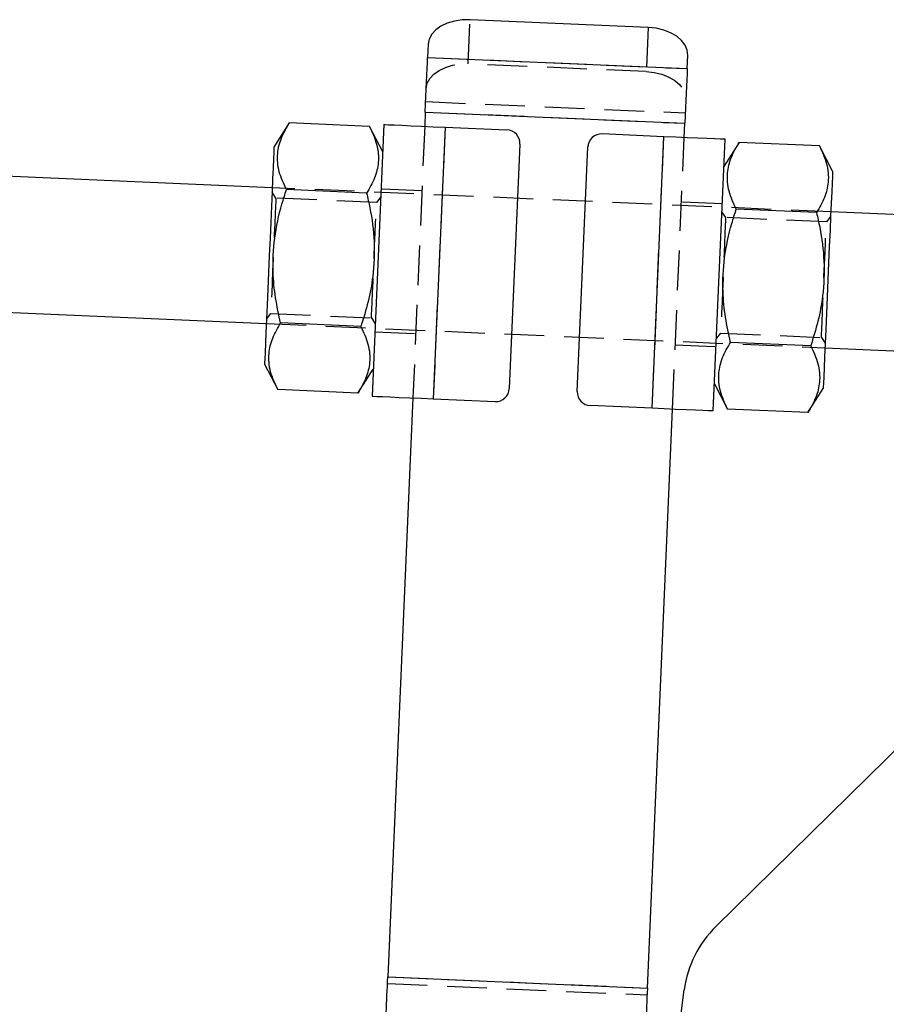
# Model space of a CAD drawing. Extents: x 30 to 403, y 9 to 287.
# Tile 11 of 26: x 341 to 369, y 62 to 94. Entities that reach past the tile are written whole.
import ezdxf

# ---------------------------------------------------------------- set-up
doc = ezdxf.new("R2010")
doc.units = 0
doc.linetypes.add('HIDDEN', pattern=[1.905, 1.27, -0.635])
doc.layers.get('0').update_dxf_attribs({"linetype": 'CONTINUOUS'})
doc.styles.add('SLDTEXTSTYLE0', font='TXT', dxfattribs={"width": 0.75})
doc.dimstyles.new('SLDDIMSTYLE5', dxfattribs={"dimtxt": 3.5, "dimasz": 3.302, "dimexe": 0, "dimexo": 0.0625, "dimgap": 0.875, "dimtad": 1, "dimdec": 4, "dimlfac": 2.3, "dimzin": 12, "dimtxsty": 'SLDTEXTSTYLE0', "dimsah": 1, "dimcen": 0.09, "dimazin": 3, "dimtfac": 1, "dimtdec": 0, "dimtofl": 0, "dimtmove": 0, "dimatfit": 3, "dimtolj": 1, "dimtzin": 12})

# ---------------------------------------------------------------- blocks, each defined once
blk = doc.blocks.new('_D_10')
at = {"color": 179, "linetype": 'CONTINUOUS'}
blk.add_line((345.773, 22.756), (317.584, 22.756), dxfattribs=at)
blk.add_arc((351.27, 22.756), 32.686, 87.5183, 180, dxfattribs=at)
for points in [[(352.686, 55.412), (349.38, 55.897), (349.387, 54.881)], [(318.584, 22.756), (319.258, 26.029), (318.243, 26.08)]]:
    blk.add_solid(points, dxfattribs=at)
at = {"color": 179, "linetype": 'CONTINUOUS', "insert": (319.577, 42.847, 0.043), "char_height": 3.5, "attachment_point": 1, "rotation": 50.0619, "style": 'SLDTEXTSTYLE0'}
blk.add_mtext('92°', dxfattribs=at)

msp = doc.modelspace()

# ---------------------------------------------------------------- linework, layer by layer
at = {"color": 7, "linetype": 'HIDDEN'}
for p, q in [((355.588503, 92.266412), (355.649796, 93.6806)), ((361.340106, 93.433973), (361.278813, 92.019784)), ((354.29196, 92.474756), (362.588519, 92.115171)), ((361.278813, 92.019784), (355.588503, 92.266412)), ((354.230667, 91.060567), (362.527226, 90.700983)), ((354.216245, 90.727818), (362.512804, 90.36823)), ((354.196442, 90.270903), (353.819913, 81.583409)), ((354.848004, 90.242665), (354.471476, 81.555169)), ((361.46491, 81.252063), (361.841439, 89.93956)), ((362.116473, 81.223822), (362.493001, 89.911319)), ((367.176992, 87.532355), (349.324187, 88.30612)), ((354.107017, 88.207624), (352.803892, 88.264102)), ((349.438804, 87.97476), (349.318035, 88.164193)), ((352.65633, 87.835308), (349.438804, 87.97476)), ((352.793034, 88.013581), (352.65633, 87.835308)), ((363.7067, 87.79156), (362.403576, 87.848039)), ((363.81661, 87.351607), (363.695842, 87.541039)), ((367.034136, 87.212155), (363.81661, 87.351607)), ((367.17084, 87.390428), (367.034136, 87.212155)), ((349.142074, 84.1043), (349.278779, 84.282573)), ((349.278779, 84.282573), (352.496305, 84.143121)), ((352.496305, 84.143121), (352.617073, 83.953689)), ((349.135923, 83.962373), (366.988728, 83.188608)), ((352.606215, 83.703168), (353.909339, 83.646689)), ((363.51988, 83.481144), (363.656585, 83.65942)), ((363.656585, 83.65942), (366.874111, 83.519968)), ((366.874111, 83.519968), (366.994879, 83.330535)), ((362.205898, 83.287105), (363.509023, 83.230623)), ((353.017584, 63.071587), (361.314143, 62.712002)), ((353.008171, 62.854399), (361.30473, 62.494815))]:
    msp.add_line(p, q, dxfattribs=at)
at = {"color": 7, "linetype": 'CONTINUOUS'}
for p, q in [((361.340106, 93.433973), (355.649796, 93.6806)), ((354.310367, 92.899445), (354.29196, 92.474756)), ((354.29196, 92.474756), (362.588519, 92.115171)), ((362.588519, 92.115171), (362.606926, 92.539861)), ((354.216245, 90.727818), (354.196442, 90.270903)), ((354.216245, 90.727818), (362.512804, 90.36823)), ((349.870002, 90.37789), (349.380666, 89.609246)), ((352.434668, 90.266731), (349.870002, 90.37789)), ((352.855665, 89.458634), (352.434668, 90.266731)), ((352.893318, 90.327385), (352.516789, 81.639888)), ((354.848004, 90.242665), (354.471476, 81.555169)), ((354.848004, 90.242665), (356.82441, 90.157003)), ((362.493001, 89.911319), (362.512804, 90.36823)), ((361.841439, 89.93956), (359.865034, 90.025219)), ((361.46491, 81.252063), (361.841439, 89.93956)), ((363.419597, 81.167343), (363.796126, 89.85484)), ((364.247808, 89.754733), (363.758473, 88.986089)), ((366.812475, 89.643577), (364.247808, 89.754733)), ((357.239958, 89.703804), (356.901082, 81.885058)), ((359.072956, 81.790924), (359.411832, 89.609671)), ((367.233471, 88.835481), (366.812475, 89.643577)), ((349.324187, 88.30612), (338.073879, 88.793725)), ((352.342278, 88.135048), (349.777611, 88.246205)), ((366.720084, 87.511892), (364.155418, 87.623048)), ((370.65199, 87.381743), (367.176992, 87.532355)), ((337.885614, 84.449978), (349.135923, 83.962373)), ((352.157497, 83.871677), (349.592831, 83.982837)), ((366.535303, 83.248524), (363.970637, 83.35968)), ((366.988728, 83.188608), (370.463727, 83.037996)), ((349.079443, 82.659247), (349.50044, 81.851151)), ((352.065107, 81.739995), (352.554442, 82.508636)), ((363.45725, 82.036094), (363.878247, 81.227994)), ((366.442913, 81.116838), (366.932249, 81.885482)), ((352.065107, 81.739995), (349.50044, 81.851151)), ((353.819913, 81.583409), (353.017584, 63.071587)), ((354.471476, 81.555169), (356.447881, 81.46951)), ((361.46491, 81.252063), (359.488505, 81.337722)), ((361.314143, 62.712002), (362.116473, 81.223822)), ((366.442913, 81.116838), (363.878247, 81.227994)), ((363.504724, 64.683764), (369.565821, 70.641474)), ((353.017584, 63.071587), (361.314143, 62.712002)), ((362.204621, 60.44507), (362.494197, 62.655088))]:
    msp.add_line(p, q, dxfattribs=at)
at = {"color": 7, "linetype": 'CONTINUOUS', "flags": 128}
for points in [[(355.649796, 93.6806), (355.394871, 93.675524), (355.148348, 93.638452), (354.9197, 93.570811), (354.717714, 93.4752), (354.550153, 93.355291), (354.423454, 93.215696), (354.342489, 93.061774), (354.310367, 92.899445)], [(362.606926, 92.539861), (362.588969, 92.70436), (362.521625, 92.864709), (362.407479, 93.014745), (362.250921, 93.1487), (362.057965, 93.26143), (361.836026, 93.348599), (361.593635, 93.406859), (361.340106, 93.433973)], [(354.216245, 90.727818), (354.227006, 90.976084), (354.237638, 91.2214), (354.248016, 91.460848), (354.258016, 91.691583), (354.26752, 91.910863), (354.276415, 92.116078), (354.284594, 92.304788), (354.29196, 92.474756)], [(362.588519, 92.115171), (362.581153, 91.945204), (362.572974, 91.756494), (362.564079, 91.551279), (362.554576, 91.331999), (362.544575, 91.101264), (362.534197, 90.861815), (362.523565, 90.6165), (362.512804, 90.36823)], [(352.893318, 90.327385), (352.930877, 90.325756), (353.042109, 90.320935), (353.222742, 90.313106), (353.465832, 90.302571), (353.762039, 90.289734), (354.099978, 90.275085), (354.466664, 90.259193), (354.848004, 90.242665)], [(363.796126, 89.85484), (363.758567, 89.856469), (363.647334, 89.86129), (363.466702, 89.869119), (363.223611, 89.879654), (362.927405, 89.892491), (362.589465, 89.90714), (362.222779, 89.923032), (361.841439, 89.93956)], [(349.380666, 89.609246), (349.378812, 89.566464), (349.373295, 89.439166), (349.364251, 89.230494), (349.351902, 88.945581), (349.336553, 88.591442), (349.318582, 88.176801), (349.298431, 87.711862), (349.276596, 87.20808), (349.253615, 86.677857), (349.230055, 86.134247), (349.206494, 85.590636), (349.183514, 85.060414), (349.161678, 84.556632), (349.141528, 84.091693), (349.123557, 83.677052), (349.108208, 83.322913), (349.095859, 83.037999), (349.086815, 82.829328), (349.081298, 82.702033), (349.079443, 82.659247), (349.079443, 82.659247)], [(367.233471, 88.835481), (367.231617, 88.792695), (367.2261, 88.6654), (367.217056, 88.456726), (367.204707, 88.171812), (367.189358, 87.817676), (367.171387, 87.403032), (367.151236, 86.938096), (367.129401, 86.434314), (367.10642, 85.904089), (367.08286, 85.360481), (367.059299, 84.816871), (367.036319, 84.286649), (367.014484, 83.782863), (366.994333, 83.317927), (366.976362, 82.903286), (366.961013, 82.549147), (366.948664, 82.264234), (366.93962, 82.055559), (366.934102, 81.928264), (366.932249, 81.885482), (366.932249, 81.885482)], [(352.516789, 81.639888), (352.554348, 81.638259), (352.665581, 81.633439), (352.846213, 81.625609), (353.089303, 81.615074), (353.38551, 81.602237), (353.723449, 81.587588), (354.090135, 81.571696), (354.471476, 81.555169)], [(363.419597, 81.167343), (363.382038, 81.168973), (363.270805, 81.173793), (363.090173, 81.181622), (362.847083, 81.192157), (362.550876, 81.204994), (362.212937, 81.219643), (361.846251, 81.235535), (361.46491, 81.252063)], [(352.968165, 61.931352), (352.973869, 62.062961), (352.97976, 62.198889), (352.985814, 62.338554), (352.992003, 62.481358), (352.998302, 62.62669), (353.004683, 62.773926), (353.01112, 62.922438), (353.017584, 63.071587)], [(361.314143, 62.712002), (361.307679, 62.562851), (361.301242, 62.414341), (361.294861, 62.267105), (361.288562, 62.121773), (361.282372, 61.978969), (361.276319, 61.839304), (361.270428, 61.703377), (361.264724, 61.571768)]]:
    msp.add_lwpolyline(points, dxfattribs=at)
at = {"color": 7, "linetype": 'HIDDEN', "flags": 128}
for points in [[(354.249074, 91.485257), (354.281196, 91.647586), (354.362161, 91.801505), (354.48886, 91.941103), (354.656421, 92.061012), (354.858407, 92.156622), (355.087055, 92.224264), (355.333578, 92.261335), (355.588503, 92.266412)], [(361.278813, 92.019784), (361.532342, 91.992671), (361.774734, 91.93441), (361.996672, 91.847239), (362.189628, 91.734511), (362.346187, 91.600553), (362.460332, 91.450521), (362.527676, 91.290172), (362.545633, 91.125673)], [(349.438804, 87.97476), (349.438334, 87.963938), (349.434615, 87.878123), (349.42735, 87.710505), (349.416879, 87.468921), (349.403693, 87.164672), (349.388407, 86.811978), (349.371735, 86.427333), (349.354459, 86.028721), (349.337385, 85.634786), (349.321313, 85.263941), (349.306992, 84.933531), (349.295093, 84.659006), (349.286174, 84.453198), (349.280649, 84.325735), (349.278779, 84.282573)], [(352.496305, 84.143121), (352.496774, 84.153944), (352.500493, 84.239759), (352.507758, 84.407377), (352.518229, 84.648961), (352.531415, 84.953213), (352.546702, 85.305904), (352.563373, 85.690552), (352.580649, 86.089161), (352.597723, 86.483096), (352.613796, 86.85394), (352.628116, 87.184351), (352.640015, 87.458876), (352.648934, 87.664684), (352.654459, 87.792147), (352.65633, 87.835308)], [(363.81661, 87.351607), (363.81614, 87.340784), (363.812422, 87.25497), (363.805156, 87.087351), (363.794686, 86.845768), (363.781499, 86.541515), (363.766213, 86.188821), (363.749542, 85.804176), (363.732265, 85.405567), (363.715192, 85.011629), (363.699118, 84.640788), (363.684799, 84.310377), (363.6729, 84.035849), (363.66398, 83.830045), (363.658455, 83.702581), (363.656585, 83.65942)], [(366.874111, 83.519968), (366.87458, 83.53079), (366.8783, 83.616605), (366.885565, 83.784224), (366.896035, 84.025804), (366.909222, 84.330056), (366.924508, 84.682751), (366.94118, 85.067395), (366.958456, 85.466004), (366.975529, 85.859942), (366.991602, 86.230787), (367.005923, 86.561194), (367.017821, 86.835722), (367.026741, 87.04153), (367.032265, 87.168993), (367.034136, 87.212155)]]:
    msp.add_lwpolyline(points, dxfattribs=at)
at = {"color": 7, "linetype": 'CONTINUOUS'}
for centre, radius, start, end in [((356.805583, 89.72263), 0.434783, 357.5182708, 87.5182708), ((359.846207, 89.590845), 0.434783, 87.5182708, 177.5182708), ((356.466708, 81.903883), 0.434783, 267.5182708, 357.5182708), ((359.507331, 81.772098), 0.434783, 177.5182708, 267.5182708), ((365.942979, 62.203198), 3.478261, 134.5071452, 172.535132)]:
    msp.add_arc(centre, radius, start, end, dxfattribs=at)
for points, knots in [([(349.777611, 88.246205), (349.690381, 88.435348), (349.51403, 88.817737), (349.467606, 89.374981), (349.593965, 89.900272), (349.777429, 90.217714), (349.870002, 90.37789)], [0, 0, 0, 0, 0.2646049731, 0.5349474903, 0.7653428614, 1, 1, 1, 1]), ([(352.434668, 90.266731), (352.521898, 90.077587), (352.698249, 89.695198), (352.744674, 89.137955), (352.618314, 88.612663), (352.43485, 88.295223), (352.342278, 88.135048)], [0, 0, 0, 0, 0.264604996, 0.534947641, 0.765343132, 1, 1, 1, 1]), ([(364.155418, 87.623048), (364.068188, 87.812191), (363.891836, 88.194579), (363.845412, 88.751827), (363.971771, 89.277118), (364.155235, 89.594559), (364.247808, 89.754733)], [0, 0, 0, 0, 0.264604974, 0.534947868, 0.76534324, 1, 1, 1, 1]), ([(366.812475, 89.643577), (366.899705, 89.454434), (367.076056, 89.072046), (367.12248, 88.514797), (366.99612, 87.989511), (366.812657, 87.672068), (366.720084, 87.511892)], [0, 0, 0, 0, 0.264604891, 0.534947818, 0.765342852, 1, 1, 1, 1]), ([(349.592831, 83.982837), (349.534224, 84.249364), (349.416465, 84.784892), (349.328506, 85.693604), (349.375812, 86.707042), (349.56534, 87.586118), (349.728455, 88.093345), (349.777611, 88.246205)], [0, 0, 0, 0, 0.188964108, 0.37968242, 0.630820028, 0.888742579, 1, 1, 1, 1]), ([(352.342278, 88.135048), (352.378025, 87.978507), (352.494579, 87.468109), (352.60881, 86.576392), (352.570678, 85.565067), (352.403272, 84.658184), (352.239721, 84.134804), (352.157497, 83.871677)], [0, 0, 0, 0, 0.111257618, 0.362750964, 0.62031484, 0.809114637, 1, 1, 1, 1]), ([(363.970637, 83.35968), (363.91203, 83.626207), (363.794272, 84.161735), (363.706312, 85.070447), (363.753619, 86.083885), (363.943147, 86.962961), (364.106261, 87.470188), (364.155418, 87.623048)], [0, 0, 0, 0, 0.188964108, 0.37968242, 0.630820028, 0.888742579, 1, 1, 1, 1]), ([(366.720084, 87.511892), (366.755832, 87.35535), (366.872384, 86.844953), (366.986617, 85.953236), (366.948485, 84.941913), (366.781078, 84.035029), (366.617528, 83.511651), (366.535303, 83.248524)], [0, 0, 0, 0, 0.111257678, 0.362750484, 0.620315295, 0.809114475, 1, 1, 1, 1]), ([(349.50044, 81.851151), (349.41321, 82.040295), (349.23686, 82.422683), (349.190434, 82.979927), (349.316795, 83.505218), (349.500258, 83.822661), (349.592831, 83.982837)], [0, 0, 0, 0, 0.264604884, 0.534947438, 0.765342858, 1, 1, 1, 1]), ([(352.157497, 83.871677), (352.244727, 83.682533), (352.421078, 83.300145), (352.467503, 82.742901), (352.341143, 82.21761), (352.157679, 81.900169), (352.065107, 81.739995)], [0, 0, 0, 0, 0.264605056, 0.534947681, 0.765343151, 1, 1, 1, 1]), ([(363.878247, 81.227994), (363.791017, 81.417138), (363.614666, 81.799526), (363.56824, 82.356774), (363.694601, 82.882065), (363.878065, 83.199505), (363.970637, 83.35968)], [0, 0, 0, 0, 0.26460488, 0.534947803, 0.765343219, 1, 1, 1, 1]), ([(366.535303, 83.248524), (366.622533, 83.05938), (366.798884, 82.676992), (366.84531, 82.119743), (366.718949, 81.594457), (366.535485, 81.277014), (366.442913, 81.116838)], [0, 0, 0, 0, 0.264604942, 0.534947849, 0.765342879, 1, 1, 1, 1])]:
    msp.add_open_spline(points, degree=3, knots=knots, dxfattribs=at)

# ---------------------------------------------------------------- dimensions: what is measured, and where the dimension line sits
at = {"color": 179, "linetype": 'CONTINUOUS'}
dim = msp.add_angular_dim_2l(base=(328.663555, 46.364169), line1=((366.424911, 22.756426), (346.772738, 22.756426)), line2=((352.727727, 56.383829), (354.310367, 92.899447)), dimstyle='SLDDIMSTYLE5', dxfattribs=at)
dim.commit()
dim.dimension.update_dxf_attribs({"geometry": '_D_10', "text_midpoint": (326.208486, 43.73966), "dimtype": 162})

doc.saveas('drawing.dxf')
